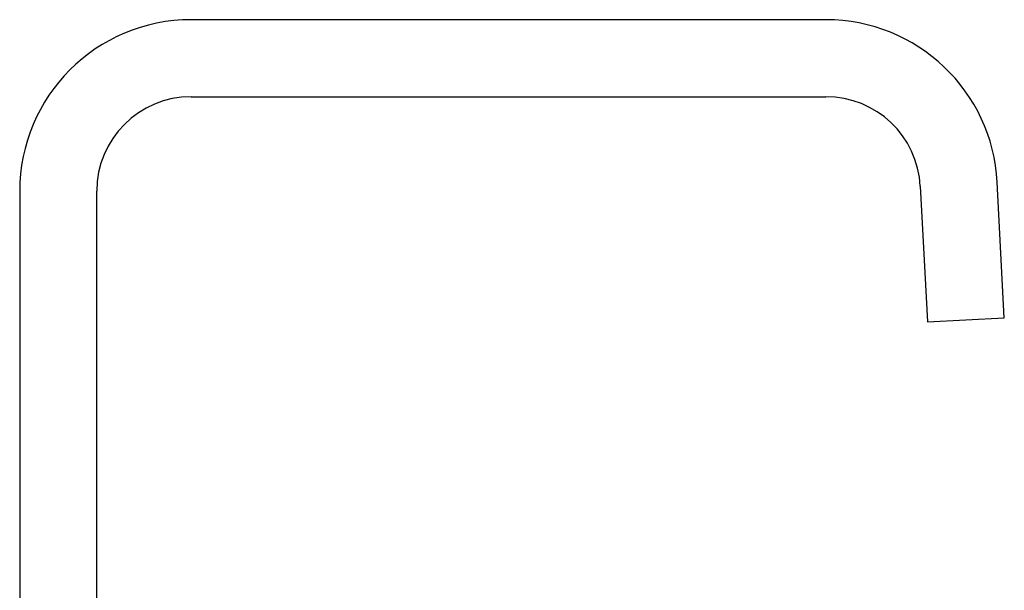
# Model space of a CAD drawing. Header units: millimetres. Extents: x 8 to 852, y 12 to 811.
# Tile 20 of 20: x 571 to 852, y 648 to 811. Entities that reach past the tile are written whole.
import ezdxf

# ---------------------------------------------------------------- set-up
doc = ezdxf.new("R2010")
doc.units = ezdxf.units.MM

msp = doc.modelspace()

# ---------------------------------------------------------------- linework, layer by layer
at = {"color": 7, "linetype": 'Continuous', "lineweight": 30}
for p, q in [((801.09, 811.25), (619.77, 811.25)), ((619.77, 789.25), (801.09, 789.25)), ((828.05, 763.66), (830.08, 724.93)), ((852.05, 726.08), (850.02, 764.81)), ((570.77, 762.25), (570.77, 601.22)), ((592.77, 601.22), (592.77, 762.25)), ((830.08, 724.93), (852.05, 726.08))]:
    msp.add_line(p, q, dxfattribs=at)
for centre, radius, start, end in [((619.77, 762.25), 49, 90, 180), ((801.09, 762.25), 49, 3, 90), ((619.77, 762.25), 27, 90, 180), ((801.09, 762.25), 27, 3, 90)]:
    msp.add_arc(centre, radius, start, end, dxfattribs=at)

doc.saveas('drawing.dxf')
